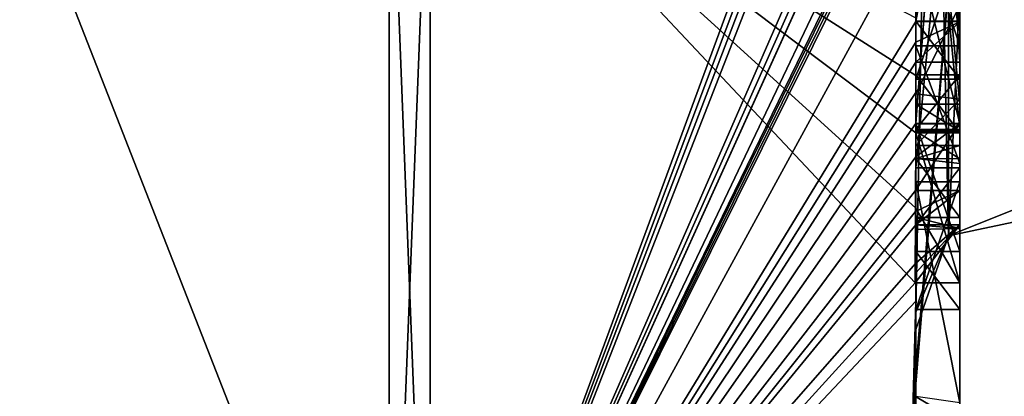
# Model space of a CAD drawing. Extents: x -23 to 700, y -1800 to 0.
# Tile 187 of 196: x 690.33 to 694.8, y -46.4 to -44.69. Entities that reach past the tile are written whole.
import ezdxf

# ---------------------------------------------------------------- set-up
doc = ezdxf.new("R2010")
doc.units = 0
doc.header["$LTSCALE"] = 21.316181
for name, color, linetype in [('1832', 7, 'CONTINUOUS'), ('1837', 7, 'CONTINUOUS'), ('1838', 7, 'CONTINUOUS'), ('1839', 7, 'CONTINUOUS'), ('1840', 7, 'CONTINUOUS'), ('1845', 7, 'CONTINUOUS'), ('1846', 7, 'CONTINUOUS'), ('1853', 7, 'CONTINUOUS'), ('1855', 7, 'CONTINUOUS'), ('1856', 7, 'CONTINUOUS'), ('1857', 7, 'CONTINUOUS'), ('1868', 7, 'CONTINUOUS'), ('1874', 7, 'CONTINUOUS'), ('1876', 7, 'CONTINUOUS'), ('1877', 7, 'CONTINUOUS'), ('1878', 7, 'CONTINUOUS'), ('1879', 7, 'CONTINUOUS'), ('1880', 7, 'CONTINUOUS'), ('1914', 7, 'CONTINUOUS'), ('1915', 7, 'CONTINUOUS'), ('1966', 7, 'CONTINUOUS'), ('1967', 7, 'CONTINUOUS'), ('1968', 7, 'CONTINUOUS'), ('1969', 7, 'CONTINUOUS'), ('1983', 7, 'CONTINUOUS'), ('1984', 7, 'CONTINUOUS'), ('1989', 7, 'CONTINUOUS'), ('1993', 7, 'CONTINUOUS'), ('1994', 7, 'CONTINUOUS'), ('1995', 7, 'CONTINUOUS'), ('1996', 7, 'CONTINUOUS'), ('1997', 7, 'CONTINUOUS'), ('1998', 7, 'CONTINUOUS'), ('1999', 7, 'CONTINUOUS'), ('2000', 7, 'CONTINUOUS'), ('2001', 7, 'CONTINUOUS'), ('2002', 7, 'CONTINUOUS'), ('2003', 7, 'CONTINUOUS'), ('2004', 7, 'CONTINUOUS'), ('2010', 7, 'CONTINUOUS')]:
    doc.layers.add(name, color=color, linetype=linetype)

msp = doc.modelspace()

# ---------------------------------------------------------------- linework, layer by layer
at = {"layer": '1832', "linetype": 'CONTINUOUS'}
for points in [[(694.4, -41.1824, -10.1674), (694.4, -38.471, -14.7638), (694.4, -46.0213, -1.6862), (694.4, -41.1824, -10.1674)], [(694.4, -43.9233, 5.4201), (694.4, -44.7004, 4.0741), (694.4, -38.471, 14.7638), (694.4, -43.9233, 5.4201)], [(694.4, -38.471, 14.7638), (694.4, -44.7004, 4.0741), (694.4, -46.0213, 1.6862), (694.4, -38.471, 14.7638)], [(694.4, -41.3536, -9.871), (694.4, -41.1824, -10.1674), (694.4, -46.0213, -1.6862), (694.4, -41.3536, -9.871)], [(694.4, -41.8936, -8.9356), (694.4, -41.3536, -9.871), (694.4, -46.0213, -1.6862), (694.4, -41.8936, -8.9356)], [(694.4, -44.8863, 9.752), (694.4, -42.5668, 7.7696), (694.4, -41.7982, 9.1008), (694.4, -44.8863, 9.752)], [(694.4, -42.0881, -8.5986), (694.4, -41.8936, -8.9356), (694.4, -46.0213, -1.6862), (694.4, -42.0881, -8.5986)], [(694.4, -42.608, -7.6982), (694.4, -42.0881, -8.5986), (694.4, -46.0213, -1.6862), (694.4, -42.608, -7.6982)], [(694.4, -45.158, 9.2656), (694.4, -42.5668, 7.7696), (694.4, -45.024, 9.5097), (694.4, -45.158, 9.2656)], [(694.4, -45.024, 9.5097), (694.4, -42.5668, 7.7696), (694.4, -44.8863, 9.752), (694.4, -45.024, 9.5097)], [(694.4, -43.2894, -6.5179), (694.4, -42.608, -7.6982), (694.4, -46.0213, -1.6862), (694.4, -43.2894, -6.5179)], [(694.4, -43.0044, 7.6196), (694.4, -45.0759, 8.8156), (694.4, -43.1278, 7.406), (694.4, -43.0044, 7.6196)], [(694.4, -44.9428, -9.0462), (694.4, -44.6844, -10.0976), (694.4, -43.1201, -7.4194), (694.4, -44.9428, -9.0462)], [(694.4, -45.1915, -8.6153), (694.4, -44.9428, -9.0462), (694.4, -43.1201, -7.4194), (694.4, -45.1915, -8.6153)], [(694.4, -43.1278, 7.406), (694.4, -45.0759, 8.8156), (694.4, -43.3925, 7.1131), (694.4, -43.1278, 7.406)], [(694.4, -43.5527, -6.67), (694.4, -43.2894, -6.5179), (694.4, -46.0213, -1.6862), (694.4, -43.5527, -6.67)], [(694.4, -43.2944, -7.1174), (694.4, -43.5527, -6.67), (694.4, -45.3659, -8.3134), (694.4, -43.2944, -7.1174)], [(694.4, -43.3925, 7.1131), (694.4, -45.0759, 8.8156), (694.4, -43.7428, 6.9829), (694.4, -43.3925, 7.1131)], [(694.4, -45.3659, -8.3134), (694.4, -43.5527, -6.67), (694.4, -46.0213, -1.6862), (694.4, -45.3659, -8.3134)], [(694.4, -44.7017, 10.0683), (694.4, -43.6281, 9.8308), (694.4, -44.2671, 10.7532), (694.4, -44.7017, 10.0683)], [(694.4, -43.7428, 6.9829), (694.4, -45.0759, 8.8156), (694.4, -44.1618, 7.0093), (694.4, -43.7428, 6.9829)], [(694.4, -46.2826, 6.7822), (694.4, -43.9233, 5.4201), (694.4, -45.9704, 7.5706), (694.4, -46.2826, 6.7822)], [(694.4, -45.9704, 7.5706), (694.4, -43.9233, 5.4201), (694.4, -45.3232, 7.2874), (694.4, -45.9704, 7.5706)], [(694.4, -45.3232, 7.2874), (694.4, -43.9233, 5.4201), (694.4, -44.8118, 6.8832), (694.4, -45.3232, 7.2874)], [(694.4, -44.8118, 6.8832), (694.4, -43.9233, 5.4201), (694.4, -44.2139, 6.6461), (694.4, -44.8118, 6.8832)], [(694.4, -44.1618, 7.0093), (694.4, -45.0759, 8.8156), (694.4, -44.6269, 7.2036), (694.4, -44.1618, 7.0093)], [(694.4, -44.3609, 5.2701), (694.4, -45.1656, 5.7347), (694.4, -44.9637, 4.2261), (694.4, -44.3609, 5.2701)], [(694.4, -44.6269, 7.2036), (694.4, -45.0759, 8.8156), (694.4, -45.0302, 7.509), (694.4, -44.6269, 7.2036)], [(694.4, -44.946, -9.648), (694.4, -44.6844, -10.0976), (694.4, -44.9428, -9.0462), (694.4, -44.946, -9.648)], [(694.4, -44.7004, 4.0741), (694.4, -44.9637, 4.2261), (694.4, -46.0213, 1.6862), (694.4, -44.7004, 4.0741)], [(694.4, -45.197, -9.193), (694.4, -44.946, -9.648), (694.4, -44.9428, -9.0462), (694.4, -45.197, -9.193)], [(694.4, -45.745, 4.7312), (694.4, -46.0083, 4.8832), (694.4, -44.9637, 4.2261), (694.4, -45.745, 4.7312)], [(694.4, -44.9637, 4.2261), (694.4, -46.0083, 4.8832), (694.4, -46.0213, 1.6862), (694.4, -44.9637, 4.2261)], [(694.4, -45.1656, 5.7347), (694.4, -45.745, 4.7312), (694.4, -44.9637, 4.2261), (694.4, -45.1656, 5.7347)], [(694.4, -45.0302, 7.509), (694.4, -45.0759, 8.8156), (694.4, -45.1992, 8.602), (694.4, -45.0302, 7.509)], [(694.4, -45.2635, 7.8578), (694.4, -45.0302, 7.509), (694.4, -45.1992, 8.602), (694.4, -45.2635, 7.8578)], [(694.4, -45.323, 8.2323), (694.4, -45.2635, 7.8578), (694.4, -45.1992, 8.602), (694.4, -45.323, 8.2323)], [(694.4, -45.5904, 7.7501), (694.4, -45.9704, 7.5706), (694.4, -45.3232, 7.2874), (694.4, -45.5904, 7.7501)], [(694.4, -45.6242, -7.8659), (694.4, -45.3659, -8.3134), (694.4, -46.0213, -1.6862), (694.4, -45.6242, -7.8659)], [(694.4, -45.4289, 5.8867), (694.4, -46.4027, 6.449), (694.4, -46.0083, 4.8832), (694.4, -45.4289, 5.8867)], [(694.4, -45.6461, 8.0507), (694.4, -45.9704, 7.5706), (694.4, -45.5904, 7.7501), (694.4, -45.6461, 8.0507)], [(694.4, -45.6238, 8.3457), (694.4, -45.9704, 7.5706), (694.4, -45.6461, 8.0507), (694.4, -45.6238, 8.3457)], [(694.4, -45.7984, -7.9665), (694.4, -45.6242, -7.8659), (694.4, -46.0213, -1.6862), (694.4, -45.7984, -7.9665)], [(694.4, -47.0336, -4.2391), (694.4, -45.7984, -7.9665), (694.4, -46.4027, 6.449), (694.4, -47.0336, -4.2391)], [(694.4, -46.4027, 6.449), (694.4, -45.7984, -7.9665), (694.4, -46.1, -0.0124), (694.4, -46.4027, 6.449)], [(694.4, -46.1, -0.0124), (694.4, -45.7984, -7.9665), (694.4, -46.0213, -1.6862), (694.4, -46.1, -0.0124)], [(694.4, -46.0083, 4.8832), (694.4, -46.4027, 6.449), (694.4, -46.0213, 1.6862), (694.4, -46.0083, 4.8832)], [(694.4, -46.0213, 1.6862), (694.4, -46.4027, 6.449), (694.4, -46.1, -0.0124), (694.4, -46.0213, 1.6862)]]:
    msp.add_3dface(points, dxfattribs=at)
at = {"layer": '1837', "linetype": 'CONTINUOUS'}
for points in [[(694.3429, -42.5961, 13.7189), (694.3341, -42.5125, 13.8636), (692.1949, -48.3092, 8.4124), (694.3429, -42.5961, 13.7189)], [(692.1949, -48.3092, 8.4124), (694.3341, -42.5125, 13.8636), (692.1949, -43.544, 15.544), (692.1949, -48.3092, 8.4124)], [(694.3508, -42.6805, 13.5727), (694.3429, -42.5961, 13.7189), (692.1949, -48.3092, 8.4124), (694.3508, -42.6805, 13.5727)], [(694.4, -42.6649, 12.8527), (694.3508, -42.6805, 13.5727), (692.1949, -48.3092, 8.4124), (694.4, -42.6649, 12.8527)], [(694.3867, -43.2981, 12.5029), (694.4, -42.6649, 12.8527), (692.1949, -48.3092, 8.4124), (694.3867, -43.2981, 12.5029)], [(694.3893, -43.3819, 12.3577), (694.3867, -43.2981, 12.5029), (692.1949, -48.3092, 8.4124), (694.3893, -43.3819, 12.3577)], [(694.3915, -43.4661, 12.212), (694.3893, -43.3819, 12.3577), (692.1949, -48.3092, 8.4124), (694.3915, -43.4661, 12.212)], [(694.4, -43.4432, 11.9061), (694.3915, -43.4661, 12.212), (692.1949, -48.3092, 8.4124), (694.4, -43.4432, 11.9061)], [(694.3958, -43.6968, 11.8124), (694.4, -43.4432, 11.9061), (692.1949, -48.3092, 8.4124), (694.3958, -43.6968, 11.8124)], [(694.3969, -43.787, 11.656), (694.3958, -43.6968, 11.8124), (692.1949, -48.3092, 8.4124), (694.3969, -43.787, 11.656)], [(694.3978, -43.8775, 11.4994), (694.3969, -43.787, 11.656), (692.1949, -48.3092, 8.4124), (694.3978, -43.8775, 11.4994)], [(694.4, -44.2671, 10.7532), (694.4, -43.8058, 11.4205), (692.1949, -48.3092, 8.4124), (694.4, -44.2671, 10.7532)], [(694.4, -43.8058, 11.4205), (694.3995, -43.8416, 11.46), (692.1949, -48.3092, 8.4124), (694.4, -43.8058, 11.4205)], [(694.3995, -43.8416, 11.46), (694.3978, -43.8775, 11.4994), (692.1949, -48.3092, 8.4124), (694.3995, -43.8416, 11.46)], [(694.4, -44.7017, 10.0683), (694.4, -44.2671, 10.7532), (692.1949, -48.3092, 8.4124), (694.4, -44.7017, 10.0683)], [(694.4, -44.7949, 9.9103), (694.4, -44.7017, 10.0683), (692.1949, -48.3092, 8.4124), (694.4, -44.7949, 9.9103)], [(694.4, -44.8863, 9.752), (694.4, -44.7949, 9.9103), (692.1949, -48.3092, 8.4124), (694.4, -44.8863, 9.752)], [(694.4, -45.024, 9.5097), (694.4, -44.8863, 9.752), (692.1949, -48.3092, 8.4124), (694.4, -45.024, 9.5097)], [(694.4, -45.1649, 9.2696), (694.4, -45.024, 9.5097), (692.1949, -48.3092, 8.4124), (694.4, -45.1649, 9.2696)], [(694.4, -45.158, 9.2656), (694.4, -45.024, 9.5097), (694.4, -45.1649, 9.2696), (694.4, -45.158, 9.2656)], [(694.3999, -45.3164, 9.0071), (694.4, -45.1649, 9.2696), (692.1949, -48.3092, 8.4124), (694.3999, -45.3164, 9.0071)], [(694.3998, -45.4678, 8.7448), (694.3999, -45.3164, 9.0071), (692.1949, -48.3092, 8.4124), (694.3998, -45.4678, 8.7448)], [(694.3998, -45.5639, 8.5462), (694.3998, -45.4678, 8.7448), (692.1949, -48.3092, 8.4124), (694.3998, -45.5639, 8.5462)], [(694.4, -45.6238, 8.3457), (694.3998, -45.5639, 8.5462), (692.1949, -48.3092, 8.4124), (694.4, -45.6238, 8.3457)], [(694.4, -45.9704, 7.5706), (694.4, -45.6238, 8.3457), (692.1949, -48.3092, 8.4124), (694.4, -45.9704, 7.5706)], [(694.3852, -46.5214, 6.9201), (694.4, -45.9704, 7.5706), (692.1949, -48.3092, 8.4124), (694.3852, -46.5214, 6.9201)], [(694.3963, -46.4022, 6.8513), (694.4, -45.9704, 7.5706), (694.3852, -46.5214, 6.9201), (694.3963, -46.4022, 6.8513)], [(694.4, -46.2826, 6.7822), (694.4, -45.9704, 7.5706), (694.3963, -46.4022, 6.8513), (694.4, -46.2826, 6.7822)]]:
    msp.add_3dface(points, dxfattribs=at)
at = {"layer": '1838', "linetype": 'CONTINUOUS'}
for points in [[(694.4, -44.6844, -10.0976), (694.4, -44.946, -9.648), (692.1949, -43.544, -15.544), (694.4, -44.6844, -10.0976)], [(692.1949, -43.544, -15.544), (694.4, -44.946, -9.648), (694.4, -45.2061, -9.1982), (692.1949, -43.544, -15.544)], [(692.1949, -48.3092, -8.4124), (692.1949, -43.544, -15.544), (694.3979, -45.8875, -8.0179), (692.1949, -48.3092, -8.4124)], [(694.3979, -45.8875, -8.0179), (692.1949, -43.544, -15.544), (694.3996, -45.5472, -8.6073), (694.3979, -45.8875, -8.0179)], [(694.3996, -45.5472, -8.6073), (692.1949, -43.544, -15.544), (694.4, -45.2061, -9.1982), (694.3996, -45.5472, -8.6073)], [(694.4, -45.2061, -9.1982), (694.4, -44.946, -9.648), (694.4, -45.197, -9.193), (694.4, -45.2061, -9.1982)], [(694.4, -45.7984, -7.9665), (694.4, -47.0336, -4.2391), (692.1949, -48.3092, -8.4124), (694.4, -45.7984, -7.9665)], [(694.4, -45.7984, -7.9665), (692.1949, -48.3092, -8.4124), (694.3979, -45.8875, -8.0179), (694.4, -45.7984, -7.9665)], [(694.3995, -45.843, -7.9922), (694.4, -45.7984, -7.9665), (694.3979, -45.8875, -8.0179), (694.3995, -45.843, -7.9922)]]:
    msp.add_3dface(points, dxfattribs=at)
at = {"layer": '1839', "linetype": 'CONTINUOUS'}
for points in [[(690, -47.8114, -8.2068), (690, -43.1626, -15.1637), (692.0094, -48.2974, -8.4075), (690, -47.8114, -8.2068)], [(692.0094, -48.2974, -8.4075), (690, -43.1626, -15.1637), (692.0094, -43.535, -15.535), (692.0094, -48.2974, -8.4075)]]:
    msp.add_3dface(points, dxfattribs=at)
at = {"layer": '1840', "linetype": 'CONTINUOUS'}
for points in [[(690, -43.1626, 15.1637), (690, -47.8114, 8.2068), (692.0094, -48.2974, 8.4075), (690, -43.1626, 15.1637)], [(692.0094, -43.535, 15.535), (690, -43.1626, 15.1637), (692.0094, -48.2974, 8.4075), (692.0094, -43.535, 15.535)]]:
    msp.add_3dface(points, dxfattribs=at)
at = {"layer": '1845', "linetype": 'CONTINUOUS'}
for points in [[(692.1949, -43.544, 15.544), (692.0094, -43.535, 15.535), (692.0094, -48.2974, 8.4075), (692.1949, -43.544, 15.544)], [(692.1949, -48.3092, 8.4124), (692.1949, -43.544, 15.544), (692.0094, -48.2974, 8.4075), (692.1949, -48.3092, 8.4124)]]:
    msp.add_3dface(points, dxfattribs=at)
at = {"layer": '1846', "linetype": 'CONTINUOUS'}
for points in [[(692.1949, -43.544, -15.544), (692.1949, -48.3092, -8.4124), (692.0094, -43.535, -15.535), (692.1949, -43.544, -15.544)], [(692.1949, -48.3092, -8.4124), (692.0094, -48.2974, -8.4075), (692.0094, -43.535, -15.535), (692.1949, -48.3092, -8.4124)]]:
    msp.add_3dface(points, dxfattribs=at)
at = {"layer": '1853', "linetype": 'CONTINUOUS'}
for points in [[(694.6, -43.1201, -7.4194), (694.6, -43.2944, -7.1174), (694.6, -45.1915, -8.6153), (694.6, -43.1201, -7.4194)], [(694.6, -43.2944, -7.1174), (694.6, -45.3659, -8.3134), (694.6, -45.1915, -8.6153), (694.6, -43.2944, -7.1174)], [(694.6, -45.2061, -9.1982), (694.6, -44.9428, -9.0462), (694.6, -45.1915, -8.6153), (694.6, -45.2061, -9.1982)], [(694.6, -45.3659, -8.3134), (694.6, -45.2061, -9.1982), (694.6, -45.1915, -8.6153), (694.6, -45.3659, -8.3134)], [(694.6, -45.8875, -8.0179), (694.6, -45.2061, -9.1982), (694.6, -45.6242, -7.8659), (694.6, -45.8875, -8.0179)], [(694.6, -45.6242, -7.8659), (694.6, -45.2061, -9.1982), (694.6, -45.3659, -8.3134), (694.6, -45.6242, -7.8659)]]:
    msp.add_3dface(points, dxfattribs=at)
at = {"layer": '1855', "linetype": 'CONTINUOUS'}
for points in [[(694.4, -45.1915, -8.6153), (694.4, -43.1201, -7.4194), (694.6, -45.1915, -8.6153), (694.4, -45.1915, -8.6153)], [(694.4, -43.1201, -7.4194), (694.6, -43.1201, -7.4194), (694.6, -45.1915, -8.6153), (694.4, -43.1201, -7.4194)]]:
    msp.add_3dface(points, dxfattribs=at)
at = {"layer": '1856', "linetype": 'CONTINUOUS'}
for points in [[(694.4, -44.9428, -9.0462), (694.4, -45.1915, -8.6153), (694.6, -44.9428, -9.0462), (694.4, -44.9428, -9.0462)], [(694.6, -44.9428, -9.0462), (694.4, -45.1915, -8.6153), (694.6, -45.1915, -8.6153), (694.6, -44.9428, -9.0462)]]:
    msp.add_3dface(points, dxfattribs=at)
at = {"layer": '1857', "linetype": 'CONTINUOUS'}
for points in [[(694.4, -45.197, -9.193), (694.4, -44.9428, -9.0462), (694.6, -45.2061, -9.1982), (694.4, -45.197, -9.193)], [(694.4, -44.9428, -9.0462), (694.6, -44.9428, -9.0462), (694.6, -45.2061, -9.1982), (694.4, -44.9428, -9.0462)], [(694.4, -45.2061, -9.1982), (694.4, -45.197, -9.193), (694.6, -45.2061, -9.1982), (694.4, -45.2061, -9.1982)]]:
    msp.add_3dface(points, dxfattribs=at)
at = {"layer": '1868', "linetype": 'CONTINUOUS'}
for points in [[(694.6, -44.8863, 9.752), (694.6, -41.7982, 9.1008), (694.6, -44.7035, 10.0687), (694.6, -44.8863, 9.752)], [(694.6, -44.7035, 10.0687), (694.6, -41.7982, 9.1008), (694.6, -43.6281, 9.8308), (694.6, -44.7035, 10.0687)], [(694.6, -42.5668, 7.7696), (694.6, -45.1649, 9.2696), (694.6, -45.0759, 8.8156), (694.6, -42.5668, 7.7696)], [(694.6, -42.5668, 7.7696), (694.6, -45.0759, 8.8156), (694.6, -43.0044, 7.6196), (694.6, -42.5668, 7.7696)], [(694.6, -44.1869, 6.6399), (694.6, -43.6825, 6.6419), (694.6, -45.346, 7.3126), (694.6, -44.1869, 6.6399)], [(694.6, -45.346, 7.3126), (694.6, -43.6825, 6.6419), (694.6, -45.5904, 7.7501), (694.6, -45.346, 7.3126)], [(694.6, -45.5904, 7.7501), (694.6, -43.6825, 6.6419), (694.6, -44.6269, 7.2036), (694.6, -45.5904, 7.7501)], [(694.6, -43.9233, 5.4201), (694.6, -46.5214, 6.9201), (694.6, -46.4324, 6.4661), (694.6, -43.9233, 5.4201)], [(694.6, -44.7004, 4.0741), (694.6, -43.9233, 5.4201), (694.6, -44.9637, 4.2261), (694.6, -44.7004, 4.0741)], [(694.6, -44.9637, 4.2261), (694.6, -43.9233, 5.4201), (694.6, -44.3609, 5.2701), (694.6, -44.9637, 4.2261)], [(694.6, -44.3609, 5.2701), (694.6, -43.9233, 5.4201), (694.6, -45.1656, 5.7347), (694.6, -44.3609, 5.2701)], [(694.6, -45.1656, 5.7347), (694.6, -43.9233, 5.4201), (694.6, -45.4289, 5.8867), (694.6, -45.1656, 5.7347)], [(694.6, -45.4289, 5.8867), (694.6, -43.9233, 5.4201), (694.6, -46.4324, 6.4661), (694.6, -45.4289, 5.8867)], [(694.6, -44.8118, 6.8832), (694.6, -44.1869, 6.6399), (694.6, -45.346, 7.3126), (694.6, -44.8118, 6.8832)], [(694.6, -45.0535, 7.5329), (694.6, -45.5904, 7.7501), (694.6, -44.6269, 7.2036), (694.6, -45.0535, 7.5329)], [(694.6, -45.2635, 7.8578), (694.6, -45.5904, 7.7501), (694.6, -45.0535, 7.5329), (694.6, -45.2635, 7.8578)], [(694.6, -45.1649, 9.2696), (694.6, -45.4678, 8.7448), (694.6, -45.0759, 8.8156), (694.6, -45.1649, 9.2696)], [(694.6, -45.0759, 8.8156), (694.6, -45.4678, 8.7448), (694.6, -45.1992, 8.602), (694.6, -45.0759, 8.8156)], [(694.6, -45.745, 4.7312), (694.6, -45.1656, 5.7347), (694.6, -46.0083, 4.8832), (694.6, -45.745, 4.7312)], [(694.6, -46.0083, 4.8832), (694.6, -45.1656, 5.7347), (694.6, -45.4289, 5.8867), (694.6, -46.0083, 4.8832)], [(694.6, -45.1992, 8.602), (694.6, -45.4678, 8.7448), (694.6, -45.324, 8.2239), (694.6, -45.1992, 8.602)], [(694.6, -45.6412, 8.2432), (694.6, -45.5904, 7.7501), (694.6, -45.2635, 7.8578), (694.6, -45.6412, 8.2432)], [(694.6, -45.324, 8.2239), (694.6, -45.6412, 8.2432), (694.6, -45.2635, 7.8578), (694.6, -45.324, 8.2239)], [(694.6, -45.4678, 8.7448), (694.6, -45.6412, 8.2432), (694.6, -45.324, 8.2239), (694.6, -45.4678, 8.7448)]]:
    msp.add_3dface(points, dxfattribs=at)
at = {"layer": '1874', "linetype": 'CONTINUOUS'}
for points in [[(694.4, -44.8863, 9.752), (694.4, -41.7982, 9.1008), (694.6, -44.8863, 9.752), (694.4, -44.8863, 9.752)], [(694.4, -41.7982, 9.1008), (694.6, -41.7982, 9.1008), (694.6, -44.8863, 9.752), (694.4, -41.7982, 9.1008)]]:
    msp.add_3dface(points, dxfattribs=at)
at = {"layer": '1876', "linetype": 'CONTINUOUS'}
for points in [[(694.4, -44.2139, 6.6461), (694.6, -44.1869, 6.6399), (694.6, -44.8118, 6.8832), (694.4, -44.2139, 6.6461)], [(694.4, -44.8118, 6.8832), (694.4, -44.2139, 6.6461), (694.6, -44.8118, 6.8832), (694.4, -44.8118, 6.8832)]]:
    msp.add_3dface(points, dxfattribs=at)
at = {"layer": '1877', "linetype": 'CONTINUOUS'}
for points in [[(694.4, -45.3232, 7.2874), (694.4, -44.8118, 6.8832), (694.6, -45.346, 7.3126), (694.4, -45.3232, 7.2874)], [(694.4, -44.8118, 6.8832), (694.6, -44.8118, 6.8832), (694.6, -45.346, 7.3126), (694.4, -44.8118, 6.8832)], [(694.4, -45.5904, 7.7501), (694.4, -45.3232, 7.2874), (694.6, -45.5904, 7.7501), (694.4, -45.5904, 7.7501)], [(694.4, -45.3232, 7.2874), (694.6, -45.346, 7.3126), (694.6, -45.5904, 7.7501), (694.4, -45.3232, 7.2874)]]:
    msp.add_3dface(points, dxfattribs=at)
at = {"layer": '1878', "linetype": 'CONTINUOUS'}
for points in [[(694.3998, -45.5639, 8.5462), (694.4, -45.6238, 8.3457), (694.6, -45.4678, 8.7448), (694.3998, -45.5639, 8.5462)], [(694.3998, -45.4678, 8.7448), (694.3998, -45.5639, 8.5462), (694.6, -45.4678, 8.7448), (694.3998, -45.4678, 8.7448)], [(694.4, -45.6238, 8.3457), (694.6, -45.6412, 8.2432), (694.6, -45.4678, 8.7448), (694.4, -45.6238, 8.3457)], [(694.4, -45.6461, 8.0507), (694.4, -45.5904, 7.7501), (694.6, -45.6412, 8.2432), (694.4, -45.6461, 8.0507)], [(694.4, -45.5904, 7.7501), (694.6, -45.5904, 7.7501), (694.6, -45.6412, 8.2432), (694.4, -45.5904, 7.7501)], [(694.4, -45.6238, 8.3457), (694.4, -45.6461, 8.0507), (694.6, -45.6412, 8.2432), (694.4, -45.6238, 8.3457)]]:
    msp.add_3dface(points, dxfattribs=at)
at = {"layer": '1879', "linetype": 'CONTINUOUS'}
for points in [[(694.3999, -45.3164, 9.0071), (694.3998, -45.4678, 8.7448), (694.6, -45.1649, 9.2696), (694.3999, -45.3164, 9.0071)], [(694.6, -45.1649, 9.2696), (694.3998, -45.4678, 8.7448), (694.6, -45.4678, 8.7448), (694.6, -45.1649, 9.2696)], [(694.4, -45.1649, 9.2696), (694.3999, -45.3164, 9.0071), (694.6, -45.1649, 9.2696), (694.4, -45.1649, 9.2696)]]:
    msp.add_3dface(points, dxfattribs=at)
at = {"layer": '1880', "linetype": 'CONTINUOUS'}
for points in [[(694.4, -42.5668, 7.7696), (694.4, -45.158, 9.2656), (694.6, -42.5668, 7.7696), (694.4, -42.5668, 7.7696)], [(694.4, -45.158, 9.2656), (694.4, -45.1649, 9.2696), (694.6, -42.5668, 7.7696), (694.4, -45.158, 9.2656)], [(694.4, -45.1649, 9.2696), (694.6, -45.1649, 9.2696), (694.6, -42.5668, 7.7696), (694.4, -45.1649, 9.2696)]]:
    msp.add_3dface(points, dxfattribs=at)
at = {"layer": '1914', "linetype": 'CONTINUOUS'}
for points in [[(694.9, -45.5332, 1.5315), (694.9, -38.093, 14.4185), (694.549, -38.2017, 14.518), (694.9, -45.5332, 1.5315)], [(694.4, -38.471, 14.7638), (694.549, -45.6738, 1.5759), (694.549, -38.2017, 14.518), (694.4, -38.471, 14.7638)], [(694.549, -45.6738, 1.5759), (694.9, -45.5332, 1.5315), (694.549, -38.2017, 14.518), (694.549, -45.6738, 1.5759)], [(694.4, -38.471, 14.7638), (694.4, -46.0213, 1.6862), (694.549, -45.6738, 1.5759), (694.4, -38.471, 14.7638)]]:
    msp.add_3dface(points, dxfattribs=at)
at = {"layer": '1915', "linetype": 'CONTINUOUS'}
for points in [[(694.9, -38.093, -14.4185), (694.9, -45.5332, -1.5315), (694.549, -45.6738, -1.5759), (694.9, -38.093, -14.4185)], [(694.549, -38.2017, -14.518), (694.9, -38.093, -14.4185), (694.549, -45.6738, -1.5759), (694.549, -38.2017, -14.518)], [(694.4, -46.0213, -1.6862), (694.4, -38.471, -14.7638), (694.549, -38.2017, -14.518), (694.4, -46.0213, -1.6862)], [(694.4, -46.0213, -1.6862), (694.549, -38.2017, -14.518), (694.549, -45.6738, -1.5759), (694.4, -46.0213, -1.6862)]]:
    msp.add_3dface(points, dxfattribs=at)
at = {"layer": '1966', "linetype": 'CONTINUOUS'}
for points in [[(694.4, -43.2944, -7.1174), (694.4, -45.3659, -8.3134), (694.6, -43.2944, -7.1174), (694.4, -43.2944, -7.1174)], [(694.4, -45.3659, -8.3134), (694.6, -45.3659, -8.3134), (694.6, -43.2944, -7.1174), (694.4, -45.3659, -8.3134)]]:
    msp.add_3dface(points, dxfattribs=at)
at = {"layer": '1967', "linetype": 'CONTINUOUS'}
for points in [[(694.4, -45.3659, -8.3134), (694.4, -45.6242, -7.8659), (694.6, -45.3659, -8.3134), (694.4, -45.3659, -8.3134)], [(694.4, -45.6242, -7.8659), (694.6, -45.6242, -7.8659), (694.6, -45.3659, -8.3134), (694.4, -45.6242, -7.8659)]]:
    msp.add_3dface(points, dxfattribs=at)
at = {"layer": '1968', "linetype": 'CONTINUOUS'}
for points in [[(694.3995, -45.843, -7.9922), (694.3979, -45.8875, -8.0179), (694.6, -45.6242, -7.8659), (694.3995, -45.843, -7.9922)], [(694.3979, -45.8875, -8.0179), (694.6, -45.8875, -8.0179), (694.6, -45.6242, -7.8659), (694.3979, -45.8875, -8.0179)], [(694.4, -45.7984, -7.9665), (694.3995, -45.843, -7.9922), (694.6, -45.6242, -7.8659), (694.4, -45.7984, -7.9665)], [(694.4, -45.6242, -7.8659), (694.4, -45.7984, -7.9665), (694.6, -45.6242, -7.8659), (694.4, -45.6242, -7.8659)]]:
    msp.add_3dface(points, dxfattribs=at)
at = {"layer": '1969', "linetype": 'CONTINUOUS'}
for points in [[(694.3996, -45.5472, -8.6073), (694.4, -45.2061, -9.1982), (694.6, -45.8875, -8.0179), (694.3996, -45.5472, -8.6073)], [(694.4, -45.2061, -9.1982), (694.6, -45.2061, -9.1982), (694.6, -45.8875, -8.0179), (694.4, -45.2061, -9.1982)], [(694.3979, -45.8875, -8.0179), (694.3996, -45.5472, -8.6073), (694.6, -45.8875, -8.0179), (694.3979, -45.8875, -8.0179)]]:
    msp.add_3dface(points, dxfattribs=at)
at = {"layer": '1983', "linetype": 'CONTINUOUS'}
for points in [[(694.4, -43.6281, 9.8308), (694.4, -44.7017, 10.0683), (694.6, -43.6281, 9.8308), (694.4, -43.6281, 9.8308)], [(694.4, -44.7017, 10.0683), (694.6, -44.7035, 10.0687), (694.6, -43.6281, 9.8308), (694.4, -44.7017, 10.0683)]]:
    msp.add_3dface(points, dxfattribs=at)
at = {"layer": '1984', "linetype": 'CONTINUOUS'}
for points in [[(694.4, -44.7017, 10.0683), (694.4, -44.7949, 9.9103), (694.6, -44.7035, 10.0687), (694.4, -44.7017, 10.0683)], [(694.4, -44.7949, 9.9103), (694.4, -44.8863, 9.752), (694.6, -44.7035, 10.0687), (694.4, -44.7949, 9.9103)], [(694.4, -44.8863, 9.752), (694.6, -44.8863, 9.752), (694.6, -44.7035, 10.0687), (694.4, -44.8863, 9.752)]]:
    msp.add_3dface(points, dxfattribs=at)
at = {"layer": '1989', "linetype": 'CONTINUOUS'}
for points in [[(694.4, -45.0759, 8.8156), (694.4, -43.0044, 7.6196), (694.6, -45.0759, 8.8156), (694.4, -45.0759, 8.8156)], [(694.6, -45.0759, 8.8156), (694.4, -43.0044, 7.6196), (694.6, -43.0044, 7.6196), (694.6, -45.0759, 8.8156)]]:
    msp.add_3dface(points, dxfattribs=at)
at = {"layer": '1993', "linetype": 'CONTINUOUS'}
for points in [[(694.4, -44.6269, 7.2036), (694.4, -45.0302, 7.509), (694.6, -44.6269, 7.2036), (694.4, -44.6269, 7.2036)], [(694.4, -45.0302, 7.509), (694.6, -45.0535, 7.5329), (694.6, -44.6269, 7.2036), (694.4, -45.0302, 7.509)], [(694.4, -45.0302, 7.509), (694.4, -45.2635, 7.8578), (694.6, -45.0535, 7.5329), (694.4, -45.0302, 7.509)], [(694.4, -45.2635, 7.8578), (694.6, -45.2635, 7.8578), (694.6, -45.0535, 7.5329), (694.4, -45.2635, 7.8578)]]:
    msp.add_3dface(points, dxfattribs=at)
at = {"layer": '1994', "linetype": 'CONTINUOUS'}
for points in [[(694.4, -45.323, 8.2323), (694.4, -45.1992, 8.602), (694.6, -45.324, 8.2239), (694.4, -45.323, 8.2323)], [(694.4, -45.1992, 8.602), (694.6, -45.1992, 8.602), (694.6, -45.324, 8.2239), (694.4, -45.1992, 8.602)], [(694.4, -45.2635, 7.8578), (694.4, -45.323, 8.2323), (694.6, -45.2635, 7.8578), (694.4, -45.2635, 7.8578)], [(694.4, -45.323, 8.2323), (694.6, -45.324, 8.2239), (694.6, -45.2635, 7.8578), (694.4, -45.323, 8.2323)]]:
    msp.add_3dface(points, dxfattribs=at)
at = {"layer": '1995', "linetype": 'CONTINUOUS'}
for points in [[(694.4, -45.1992, 8.602), (694.4, -45.0759, 8.8156), (694.6, -45.1992, 8.602), (694.4, -45.1992, 8.602)], [(694.4, -45.0759, 8.8156), (694.6, -45.0759, 8.8156), (694.6, -45.1992, 8.602), (694.4, -45.0759, 8.8156)]]:
    msp.add_3dface(points, dxfattribs=at)
at = {"layer": '1996', "linetype": 'CONTINUOUS'}
for points in [[(694.4, -46.4027, 6.449), (694.4, -45.4289, 5.8867), (694.6, -46.4324, 6.4661), (694.4, -46.4027, 6.449)], [(694.4, -45.4289, 5.8867), (694.6, -45.4289, 5.8867), (694.6, -46.4324, 6.4661), (694.4, -45.4289, 5.8867)]]:
    msp.add_3dface(points, dxfattribs=at)
at = {"layer": '1997', "linetype": 'CONTINUOUS'}
for points in [[(694.4, -45.4289, 5.8867), (694.4, -46.0083, 4.8832), (694.6, -45.4289, 5.8867), (694.4, -45.4289, 5.8867)], [(694.4, -46.0083, 4.8832), (694.6, -46.0083, 4.8832), (694.6, -45.4289, 5.8867), (694.4, -46.0083, 4.8832)]]:
    msp.add_3dface(points, dxfattribs=at)
at = {"layer": '1998', "linetype": 'CONTINUOUS'}
for points in [[(694.4, -46.0083, 4.8832), (694.4, -45.745, 4.7312), (694.6, -46.0083, 4.8832), (694.4, -46.0083, 4.8832)], [(694.4, -45.745, 4.7312), (694.6, -45.745, 4.7312), (694.6, -46.0083, 4.8832), (694.4, -45.745, 4.7312)]]:
    msp.add_3dface(points, dxfattribs=at)
at = {"layer": '1999', "linetype": 'CONTINUOUS'}
for points in [[(694.4, -45.745, 4.7312), (694.4, -45.1656, 5.7347), (694.6, -45.745, 4.7312), (694.4, -45.745, 4.7312)], [(694.4, -45.1656, 5.7347), (694.6, -45.1656, 5.7347), (694.6, -45.745, 4.7312), (694.4, -45.1656, 5.7347)]]:
    msp.add_3dface(points, dxfattribs=at)
at = {"layer": '2000', "linetype": 'CONTINUOUS'}
for points in [[(694.4, -45.1656, 5.7347), (694.4, -44.3609, 5.2701), (694.6, -45.1656, 5.7347), (694.4, -45.1656, 5.7347)], [(694.4, -44.3609, 5.2701), (694.6, -44.3609, 5.2701), (694.6, -45.1656, 5.7347), (694.4, -44.3609, 5.2701)]]:
    msp.add_3dface(points, dxfattribs=at)
at = {"layer": '2001', "linetype": 'CONTINUOUS'}
for points in [[(694.4, -44.3609, 5.2701), (694.4, -44.9637, 4.2261), (694.6, -44.3609, 5.2701), (694.4, -44.3609, 5.2701)], [(694.4, -44.9637, 4.2261), (694.6, -44.9637, 4.2261), (694.6, -44.3609, 5.2701), (694.4, -44.9637, 4.2261)]]:
    msp.add_3dface(points, dxfattribs=at)
at = {"layer": '2002', "linetype": 'CONTINUOUS'}
for points in [[(694.4, -44.9637, 4.2261), (694.4, -44.7004, 4.0741), (694.6, -44.9637, 4.2261), (694.4, -44.9637, 4.2261)], [(694.4, -44.7004, 4.0741), (694.6, -44.7004, 4.0741), (694.6, -44.9637, 4.2261), (694.4, -44.7004, 4.0741)]]:
    msp.add_3dface(points, dxfattribs=at)
at = {"layer": '2003', "linetype": 'CONTINUOUS'}
for points in [[(694.4, -44.7004, 4.0741), (694.4, -43.9233, 5.4201), (694.6, -44.7004, 4.0741), (694.4, -44.7004, 4.0741)], [(694.4, -43.9233, 5.4201), (694.6, -43.9233, 5.4201), (694.6, -44.7004, 4.0741), (694.4, -43.9233, 5.4201)]]:
    msp.add_3dface(points, dxfattribs=at)
at = {"layer": '2004', "linetype": 'CONTINUOUS'}
for points in [[(694.4, -46.2826, 6.7822), (694.3963, -46.4022, 6.8513), (694.6, -43.9233, 5.4201), (694.4, -46.2826, 6.7822)], [(694.3963, -46.4022, 6.8513), (694.6, -46.5214, 6.9201), (694.6, -43.9233, 5.4201), (694.3963, -46.4022, 6.8513)], [(694.4, -43.9233, 5.4201), (694.4, -46.2826, 6.7822), (694.6, -43.9233, 5.4201), (694.4, -43.9233, 5.4201)], [(694.3963, -46.4022, 6.8513), (694.3852, -46.5214, 6.9201), (694.6, -46.5214, 6.9201), (694.3963, -46.4022, 6.8513)]]:
    msp.add_3dface(points, dxfattribs=at)
at = {"layer": '2010', "linetype": 'CONTINUOUS'}
for points in [[(694.9, -45.6, -0.0102), (694.9, -45.5332, 1.5315), (694.549, -45.6738, 1.5759), (694.9, -45.6, -0.0102)], [(694.9, -45.5332, -1.5315), (694.9, -45.6, -0.0102), (694.549, -45.6738, 1.5759), (694.9, -45.5332, -1.5315)], [(694.549, -45.6738, -1.5759), (694.9, -45.5332, -1.5315), (694.549, -45.6738, 1.5759), (694.549, -45.6738, -1.5759)], [(694.4, -46.0213, 1.6862), (694.4, -46.1, -0.0124), (694.549, -45.6738, -1.5759), (694.4, -46.0213, 1.6862)], [(694.4, -46.0213, 1.6862), (694.549, -45.6738, -1.5759), (694.549, -45.6738, 1.5759), (694.4, -46.0213, 1.6862)], [(694.4, -46.1, -0.0124), (694.4, -46.0213, -1.6862), (694.549, -45.6738, -1.5759), (694.4, -46.1, -0.0124)]]:
    msp.add_3dface(points, dxfattribs=at)

doc.saveas('drawing.dxf')
